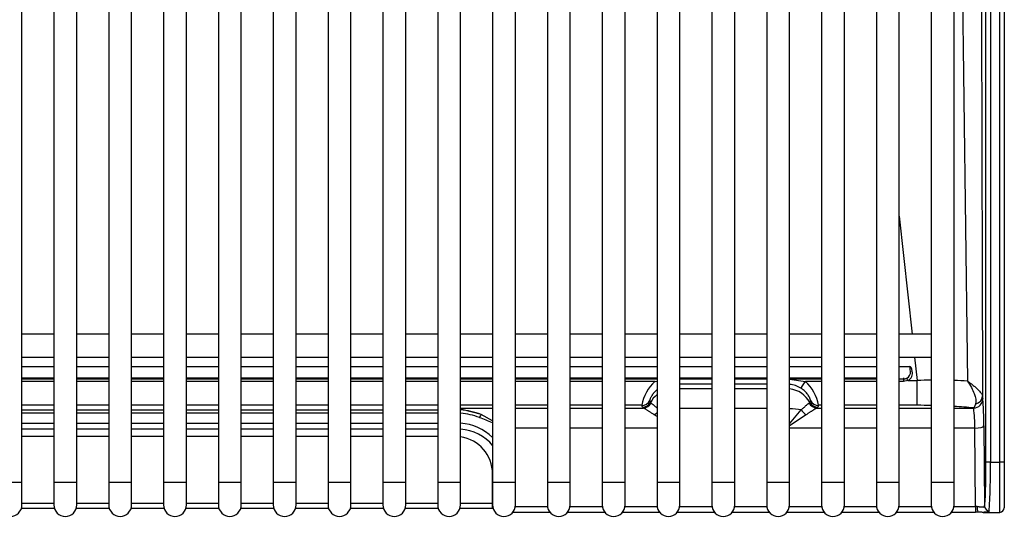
# Model space of a CAD drawing. Header units: millimetres. Extents: x 0 to 287, y 0 to 200.
# Tile 4 of 68: x 36.93 to 47.71, y 37.59 to 43.02. Entities that reach past the tile are written whole.
import ezdxf

# ---------------------------------------------------------------- set-up
doc = ezdxf.new("R2010")
doc.units = ezdxf.units.MM
doc.layers.add('130.193_BW4C_CTM', color=7, linetype='Continuous')
doc.layers.add('Défaut', color=7, linetype='Continuous')

# ---------------------------------------------------------------- blocks, each defined once
blk = doc.blocks.new('SE1')
at = {"layer": '130.193_BW4C_CTM', "color": 7, "linetype": 'Continuous'}
for p, q in [((36.956, 37.96), (36.956, 48.63)), ((37.306, 48.63), (37.306, 37.96)), ((37.556, 37.96), (37.556, 48.63)), ((37.906, 48.63), (37.906, 37.96)), ((38.156, 37.96), (38.156, 48.63)), ((38.506, 48.63), (38.506, 37.96)), ((38.756, 37.96), (38.756, 48.63)), ((39.106, 48.63), (39.106, 37.96)), ((39.356, 37.96), (39.356, 48.63)), ((39.706, 48.63), (39.706, 37.96)), ((39.956, 37.96), (39.956, 48.63)), ((40.306, 48.63), (40.306, 37.96)), ((40.556, 37.96), (40.556, 48.63)), ((40.906, 48.63), (40.906, 37.96)), ((41.156, 37.96), (41.156, 48.63)), ((41.506, 48.63), (41.506, 37.96)), ((41.756, 37.96), (41.756, 48.63)), ((42.106, 48.63), (42.106, 37.96)), ((42.356, 37.96), (42.356, 48.63)), ((42.706, 48.63), (42.706, 37.96)), ((42.956, 37.96), (42.956, 48.63)), ((43.306, 48.63), (43.306, 37.96)), ((43.556, 37.96), (43.556, 48.63)), ((43.906, 48.63), (43.906, 37.96)), ((44.156, 37.96), (44.156, 48.63)), ((44.506, 48.63), (44.506, 37.96)), ((44.756, 37.96), (44.756, 48.63)), ((45.106, 48.63), (45.106, 37.96)), ((45.356, 37.96), (45.356, 48.63)), ((45.706, 48.63), (45.706, 37.96)), ((45.956, 37.96), (45.956, 48.63)), ((46.306, 48.31), (46.306, 37.96)), ((46.556, 37.96), (46.556, 48.31)), ((46.906, 48.31), (46.906, 37.96)), ((47.156, 37.96), (47.156, 48.31)), ((47.504, 38.179), (47.504, 48.034)), ((47.504, 38.179), (47.504, 48.034)), ((47.554, 48.034), (47.554, 38.179)), ((47.554, 48.034), (47.554, 38.179)), ((47.656, 38.179), (47.656, 48.034)), ((47.656, 38.179), (47.656, 48.034)), ((47.706, 48.034), (47.706, 38.179)), ((47.706, 48.034), (47.706, 38.179)), ((46.556, 40.873), (46.698, 39.58)), ((46.556, 40.873), (46.698, 39.58)), ((37.306, 39.58), (36.956, 39.58)), ((37.906, 39.58), (37.556, 39.58)), ((38.506, 39.58), (38.156, 39.58)), ((39.106, 39.58), (38.756, 39.58)), ((39.706, 39.58), (39.356, 39.58)), ((40.306, 39.58), (39.956, 39.58)), ((40.906, 39.58), (40.556, 39.58)), ((41.506, 39.58), (41.156, 39.58)), ((42.106, 39.58), (41.756, 39.58)), ((42.706, 39.58), (42.356, 39.58)), ((43.306, 39.58), (42.956, 39.58)), ((43.906, 39.58), (43.556, 39.58)), ((44.506, 39.58), (44.156, 39.58)), ((45.106, 39.58), (44.756, 39.58)), ((45.706, 39.58), (45.356, 39.58)), ((46.306, 39.58), (45.956, 39.58)), ((46.906, 39.58), (46.556, 39.58)), ((36.956, 39.33), (37.306, 39.33)), ((37.556, 39.33), (37.906, 39.33)), ((38.156, 39.33), (38.506, 39.33)), ((38.756, 39.33), (39.106, 39.33)), ((39.356, 39.33), (39.706, 39.33)), ((39.956, 39.33), (40.306, 39.33)), ((40.556, 39.33), (40.906, 39.33)), ((41.156, 39.33), (41.506, 39.33)), ((41.756, 39.33), (42.106, 39.33)), ((42.356, 39.33), (42.706, 39.33)), ((42.956, 39.33), (43.306, 39.33)), ((43.556, 39.33), (43.906, 39.33)), ((44.156, 39.33), (44.506, 39.33)), ((44.756, 39.33), (45.106, 39.33)), ((45.356, 39.33), (45.706, 39.33)), ((45.956, 39.33), (46.306, 39.33)), ((46.556, 39.33), (46.906, 39.33)), ((46.725, 39.33), (46.753, 39.072)), ((46.725, 39.33), (46.753, 39.072)), ((36.956, 39.227), (37.306, 39.227)), ((36.956, 39.227), (37.306, 39.227)), ((37.306, 39.222), (36.956, 39.222)), ((37.306, 39.222), (36.956, 39.222)), ((37.556, 39.227), (37.906, 39.227)), ((37.556, 39.227), (37.906, 39.227)), ((37.906, 39.222), (37.556, 39.222)), ((37.906, 39.222), (37.556, 39.222)), ((38.156, 39.227), (38.506, 39.227)), ((38.156, 39.227), (38.506, 39.227)), ((38.506, 39.222), (38.156, 39.222)), ((38.506, 39.222), (38.156, 39.222)), ((38.756, 39.227), (39.106, 39.227)), ((38.756, 39.227), (39.106, 39.227)), ((39.106, 39.222), (38.756, 39.222)), ((39.106, 39.222), (38.756, 39.222)), ((39.356, 39.227), (39.706, 39.227)), ((39.356, 39.227), (39.706, 39.227)), ((39.706, 39.222), (39.356, 39.222)), ((39.706, 39.222), (39.356, 39.222)), ((39.956, 39.227), (40.306, 39.227)), ((39.956, 39.227), (40.306, 39.227)), ((40.306, 39.222), (39.956, 39.222)), ((40.306, 39.222), (39.956, 39.222)), ((40.556, 39.227), (40.906, 39.227)), ((40.556, 39.227), (40.906, 39.227)), ((40.906, 39.222), (40.556, 39.222)), ((40.906, 39.222), (40.556, 39.222)), ((41.156, 39.227), (41.506, 39.227)), ((41.156, 39.227), (41.506, 39.227)), ((41.506, 39.222), (41.156, 39.222)), ((41.506, 39.222), (41.156, 39.222)), ((41.756, 39.227), (42.106, 39.227)), ((41.756, 39.227), (42.106, 39.227)), ((42.106, 39.222), (41.756, 39.222)), ((42.106, 39.222), (41.756, 39.222)), ((42.356, 39.227), (42.706, 39.227)), ((42.356, 39.227), (42.706, 39.227)), ((42.706, 39.222), (42.356, 39.222)), ((42.706, 39.222), (42.356, 39.222)), ((42.956, 39.227), (43.306, 39.227)), ((42.956, 39.227), (43.306, 39.227)), ((43.306, 39.222), (42.956, 39.222)), ((43.306, 39.222), (42.956, 39.222)), ((43.556, 39.227), (43.906, 39.227)), ((43.556, 39.227), (43.906, 39.227)), ((43.906, 39.222), (43.556, 39.222)), ((43.906, 39.222), (43.556, 39.222)), ((44.156, 39.227), (44.506, 39.227)), ((44.156, 39.227), (44.506, 39.227)), ((44.506, 39.222), (44.156, 39.222)), ((44.506, 39.222), (44.156, 39.222)), ((44.756, 39.227), (45.106, 39.227)), ((44.756, 39.227), (45.106, 39.227)), ((45.106, 39.222), (44.756, 39.222)), ((45.106, 39.222), (44.756, 39.222)), ((45.356, 39.227), (45.706, 39.227)), ((45.356, 39.227), (45.706, 39.227)), ((45.706, 39.222), (45.356, 39.222)), ((45.706, 39.222), (45.356, 39.222)), ((45.956, 39.227), (46.306, 39.227)), ((45.956, 39.227), (46.306, 39.227)), ((46.306, 39.222), (45.956, 39.222)), ((46.306, 39.222), (45.956, 39.222)), ((46.556, 39.227), (46.673, 39.227)), ((46.556, 39.227), (46.673, 39.227)), ((46.673, 39.222), (46.556, 39.222)), ((46.673, 39.222), (46.556, 39.222)), ((46.673, 39.227), (46.673, 39.222)), ((36.956, 39.101), (37.306, 39.101)), ((36.956, 39.101), (37.306, 39.101)), ((36.956, 39.09), (37.306, 39.09)), ((36.956, 39.09), (37.306, 39.09)), ((37.306, 39.063), (36.956, 39.063)), ((37.306, 39.063), (36.956, 39.063)), ((37.556, 39.101), (37.906, 39.101)), ((37.556, 39.101), (37.906, 39.101)), ((37.556, 39.09), (37.906, 39.09)), ((37.556, 39.09), (37.906, 39.09)), ((37.906, 39.063), (37.556, 39.063)), ((37.906, 39.063), (37.556, 39.063)), ((38.156, 39.101), (38.506, 39.101)), ((38.156, 39.101), (38.506, 39.101)), ((38.156, 39.09), (38.506, 39.09)), ((38.156, 39.09), (38.506, 39.09)), ((38.506, 39.063), (38.156, 39.063)), ((38.506, 39.063), (38.156, 39.063)), ((38.756, 39.101), (39.106, 39.101)), ((38.756, 39.101), (39.106, 39.101)), ((38.756, 39.09), (39.106, 39.09)), ((38.756, 39.09), (39.106, 39.09)), ((39.106, 39.063), (38.756, 39.063)), ((39.106, 39.063), (38.756, 39.063)), ((39.356, 39.101), (39.706, 39.101)), ((39.356, 39.101), (39.706, 39.101)), ((39.356, 39.09), (39.706, 39.09)), ((39.356, 39.09), (39.706, 39.09)), ((39.706, 39.063), (39.356, 39.063)), ((39.706, 39.063), (39.356, 39.063)), ((39.956, 39.101), (40.306, 39.101)), ((39.956, 39.101), (40.306, 39.101)), ((39.956, 39.09), (40.306, 39.09)), ((39.956, 39.09), (40.306, 39.09)), ((40.306, 39.063), (39.956, 39.063)), ((40.306, 39.063), (39.956, 39.063)), ((40.556, 39.101), (40.906, 39.101)), ((40.556, 39.101), (40.906, 39.101)), ((40.556, 39.09), (40.906, 39.09)), ((40.556, 39.09), (40.906, 39.09)), ((40.906, 39.063), (40.556, 39.063)), ((40.906, 39.063), (40.556, 39.063)), ((41.156, 39.101), (41.506, 39.101)), ((41.156, 39.101), (41.506, 39.101)), ((41.156, 39.09), (41.506, 39.09)), ((41.156, 39.09), (41.506, 39.09)), ((41.506, 39.063), (41.156, 39.063)), ((41.506, 39.063), (41.156, 39.063)), ((41.756, 39.101), (42.106, 39.101)), ((41.756, 39.101), (42.106, 39.101)), ((41.756, 39.09), (42.106, 39.09)), ((41.756, 39.09), (42.106, 39.09)), ((42.106, 39.063), (41.756, 39.063)), ((42.106, 39.063), (41.756, 39.063)), ((42.356, 39.101), (42.706, 39.101)), ((42.356, 39.101), (42.706, 39.101)), ((42.356, 39.09), (42.706, 39.09)), ((42.356, 39.09), (42.706, 39.09)), ((42.706, 39.063), (42.356, 39.063)), ((42.706, 39.063), (42.356, 39.063)), ((42.956, 39.101), (43.306, 39.101)), ((42.956, 39.101), (43.306, 39.101)), ((42.956, 39.09), (43.306, 39.09)), ((42.956, 39.09), (43.306, 39.09)), ((43.306, 39.063), (42.956, 39.063)), ((43.306, 39.063), (42.956, 39.063)), ((43.556, 39.101), (43.906, 39.101)), ((43.556, 39.101), (43.906, 39.101)), ((43.556, 39.09), (43.906, 39.09)), ((43.556, 39.09), (43.906, 39.09)), ((43.884, 39.063), (43.556, 39.063)), ((43.884, 39.063), (43.556, 39.063)), ((43.884, 39.063), (43.906, 39.066)), ((43.884, 39.063), (43.906, 39.066)), ((44.156, 39.101), (44.506, 39.101)), ((44.156, 39.101), (44.506, 39.101)), ((44.156, 39.09), (44.506, 39.09)), ((44.156, 39.09), (44.506, 39.09)), ((44.156, 39.09), (44.506, 39.09)), ((44.156, 39.09), (44.506, 39.09)), ((44.506, 39.031), (44.156, 39.031)), ((44.506, 39.031), (44.156, 39.031)), ((44.756, 39.101), (45.106, 39.101)), ((44.756, 39.101), (45.106, 39.101)), ((44.756, 39.09), (45.106, 39.09)), ((44.756, 39.09), (45.106, 39.09)), ((44.756, 39.09), (45.106, 39.09)), ((44.756, 39.09), (45.106, 39.09)), ((45.106, 39.031), (44.756, 39.031)), ((45.106, 39.031), (44.756, 39.031)), ((45.356, 39.101), (45.706, 39.101)), ((45.356, 39.101), (45.706, 39.101)), ((45.356, 39.09), (45.706, 39.09)), ((45.356, 39.09), (45.706, 39.09)), ((45.356, 39.087), (45.529, 39.063)), ((45.356, 39.087), (45.529, 39.063)), ((45.706, 39.063), (45.529, 39.063)), ((45.706, 39.063), (45.529, 39.063)), ((45.956, 39.101), (46.306, 39.101)), ((45.956, 39.101), (46.306, 39.101)), ((45.956, 39.09), (46.306, 39.09)), ((45.956, 39.09), (46.306, 39.09)), ((46.306, 39.063), (45.956, 39.063)), ((46.306, 39.063), (45.956, 39.063)), ((46.556, 39.09), (46.603, 39.09)), ((46.556, 39.09), (46.603, 39.09)), ((46.603, 39.063), (46.556, 39.063)), ((46.603, 39.063), (46.556, 39.063)), ((46.603, 39.101), (46.603, 39.09)), ((46.603, 39.101), (46.603, 39.09)), ((46.603, 39.09), (46.603, 39.063)), ((46.603, 39.09), (46.603, 39.063)), ((46.652, 39.072), (46.603, 39.063)), ((46.652, 39.072), (46.603, 39.063)), ((46.652, 39.072), (46.753, 39.072)), ((46.652, 39.072), (46.753, 39.072)), ((46.753, 38.801), (46.753, 39.072)), ((46.753, 38.801), (46.753, 39.072)), ((44.156, 38.985), (44.506, 38.985)), ((44.156, 38.985), (44.506, 38.985)), ((44.756, 38.985), (45.106, 38.985)), ((44.756, 38.985), (45.106, 38.985)), ((37.306, 38.801), (36.956, 38.801)), ((37.306, 38.801), (36.956, 38.801)), ((37.906, 38.801), (37.556, 38.801)), ((37.906, 38.801), (37.556, 38.801)), ((38.506, 38.801), (38.156, 38.801)), ((38.506, 38.801), (38.156, 38.801)), ((39.106, 38.801), (38.756, 38.801)), ((39.106, 38.801), (38.756, 38.801)), ((39.706, 38.801), (39.356, 38.801)), ((39.706, 38.801), (39.356, 38.801)), ((40.306, 38.801), (39.956, 38.801)), ((40.306, 38.801), (39.956, 38.801)), ((40.906, 38.801), (40.556, 38.801)), ((40.906, 38.801), (40.556, 38.801)), ((41.506, 38.801), (41.156, 38.801)), ((41.506, 38.801), (41.156, 38.801)), ((42.106, 38.801), (41.756, 38.801)), ((42.106, 38.801), (41.756, 38.801)), ((42.706, 38.801), (42.356, 38.801)), ((42.706, 38.801), (42.356, 38.801)), ((43.306, 38.801), (42.956, 38.801)), ((43.306, 38.801), (42.956, 38.801)), ((43.74, 38.801), (43.556, 38.801)), ((43.74, 38.801), (43.556, 38.801)), ((43.746, 38.78), (43.74, 38.801)), ((43.746, 38.78), (43.74, 38.801)), ((43.827, 38.852), (43.833, 38.831)), ((43.827, 38.852), (43.833, 38.831)), ((45.579, 38.831), (45.585, 38.852)), ((45.579, 38.831), (45.585, 38.852)), ((45.672, 38.801), (45.666, 38.78)), ((45.672, 38.801), (45.666, 38.78)), ((45.706, 38.801), (45.672, 38.801)), ((45.706, 38.801), (45.672, 38.801)), ((46.306, 38.801), (45.956, 38.801)), ((46.306, 38.801), (45.956, 38.801)), ((46.753, 38.801), (46.556, 38.801)), ((46.753, 38.801), (46.556, 38.801)), ((47.392, 38.815), (47.371, 38.771)), ((47.392, 38.815), (47.371, 38.771)), ((47.471, 38.871), (47.471, 38.871)), ((47.471, 38.871), (47.471, 38.871)), ((36.956, 38.751), (37.306, 38.751)), ((36.956, 38.751), (37.306, 38.751)), ((37.306, 38.714), (36.956, 38.714)), ((37.306, 38.714), (36.956, 38.714)), ((37.556, 38.751), (37.906, 38.751)), ((37.556, 38.751), (37.906, 38.751)), ((37.906, 38.714), (37.556, 38.714)), ((37.906, 38.714), (37.556, 38.714)), ((38.156, 38.751), (38.506, 38.751)), ((38.156, 38.751), (38.506, 38.751)), ((38.506, 38.714), (38.156, 38.714)), ((38.506, 38.714), (38.156, 38.714)), ((38.756, 38.751), (39.106, 38.751)), ((38.756, 38.751), (39.106, 38.751)), ((39.106, 38.714), (38.756, 38.714)), ((39.106, 38.714), (38.756, 38.714)), ((39.356, 38.751), (39.706, 38.751)), ((39.356, 38.751), (39.706, 38.751)), ((39.706, 38.714), (39.356, 38.714)), ((39.706, 38.714), (39.356, 38.714)), ((39.956, 38.751), (40.306, 38.751)), ((39.956, 38.751), (40.306, 38.751)), ((40.306, 38.714), (39.956, 38.714)), ((40.306, 38.714), (39.956, 38.714)), ((40.556, 38.751), (40.906, 38.751)), ((40.556, 38.751), (40.906, 38.751)), ((40.906, 38.714), (40.556, 38.714)), ((40.906, 38.714), (40.556, 38.714)), ((41.156, 38.751), (41.506, 38.751)), ((41.156, 38.751), (41.506, 38.751)), ((41.506, 38.714), (41.156, 38.714)), ((41.506, 38.714), (41.156, 38.714)), ((41.756, 38.771), (42.106, 38.771)), ((41.756, 38.771), (42.106, 38.771)), ((41.98, 38.699), (41.756, 38.76)), ((41.98, 38.699), (41.756, 38.76)), ((42.106, 38.631), (41.98, 38.699)), ((42.106, 38.631), (41.98, 38.699)), ((42.356, 38.771), (42.706, 38.771)), ((42.356, 38.771), (42.706, 38.771)), ((42.956, 38.771), (43.306, 38.771)), ((42.956, 38.771), (43.306, 38.771)), ((43.556, 38.771), (43.756, 38.771)), ((43.556, 38.771), (43.756, 38.771)), ((43.906, 38.677), (43.874, 38.698)), ((43.906, 38.677), (43.874, 38.698)), ((44.506, 38.765), (44.156, 38.765)), ((44.506, 38.765), (44.156, 38.765)), ((45.106, 38.765), (44.756, 38.765)), ((45.106, 38.765), (44.756, 38.765)), ((45.356, 38.598), (45.483, 38.752)), ((45.356, 38.598), (45.483, 38.752)), ((45.538, 38.698), (45.356, 38.577)), ((45.538, 38.698), (45.356, 38.577)), ((45.656, 38.771), (45.706, 38.771)), ((45.656, 38.771), (45.706, 38.771)), ((45.956, 38.771), (46.306, 38.771)), ((45.956, 38.771), (46.306, 38.771)), ((46.556, 38.771), (46.906, 38.771)), ((46.556, 38.771), (46.906, 38.771)), ((47.156, 38.771), (47.371, 38.771)), ((47.156, 38.771), (47.371, 38.771)), ((47.371, 38.771), (47.371, 38.771)), ((47.371, 38.771), (47.371, 38.771)), ((36.956, 38.605), (37.306, 38.605)), ((36.956, 38.605), (37.306, 38.605)), ((37.556, 38.605), (37.906, 38.605)), ((37.556, 38.605), (37.906, 38.605)), ((38.156, 38.605), (38.506, 38.605)), ((38.156, 38.605), (38.506, 38.605)), ((38.756, 38.605), (39.106, 38.605)), ((38.756, 38.605), (39.106, 38.605)), ((39.356, 38.605), (39.706, 38.605)), ((39.356, 38.605), (39.706, 38.605)), ((39.956, 38.605), (40.306, 38.605)), ((39.956, 38.605), (40.306, 38.605)), ((40.556, 38.605), (40.906, 38.605)), ((40.556, 38.605), (40.906, 38.605)), ((41.156, 38.605), (41.506, 38.605)), ((41.156, 38.605), (41.506, 38.605)), ((47.483, 38.577), (47.491, 37.693)), ((47.483, 38.577), (47.491, 37.693)), ((36.956, 38.542), (37.306, 38.542)), ((36.956, 38.542), (37.306, 38.542)), ((37.556, 38.542), (37.906, 38.542)), ((37.556, 38.542), (37.906, 38.542)), ((38.156, 38.542), (38.506, 38.542)), ((38.156, 38.542), (38.506, 38.542)), ((38.756, 38.542), (39.106, 38.542)), ((38.756, 38.542), (39.106, 38.542)), ((39.356, 38.542), (39.706, 38.542)), ((39.356, 38.542), (39.706, 38.542)), ((39.956, 38.542), (40.306, 38.542)), ((39.956, 38.542), (40.306, 38.542)), ((40.556, 38.542), (40.906, 38.542)), ((40.556, 38.542), (40.906, 38.542)), ((41.156, 38.542), (41.506, 38.542)), ((41.156, 38.542), (41.506, 38.542)), ((42.706, 38.551), (42.356, 38.551)), ((42.706, 38.551), (42.356, 38.551)), ((43.306, 38.551), (42.956, 38.551)), ((43.306, 38.551), (42.956, 38.551)), ((43.906, 38.551), (43.556, 38.551)), ((43.906, 38.551), (43.556, 38.551)), ((45.706, 38.551), (45.356, 38.551)), ((45.706, 38.551), (45.356, 38.551)), ((46.306, 38.551), (45.956, 38.551)), ((46.306, 38.551), (45.956, 38.551)), ((46.906, 38.551), (46.556, 38.551)), ((46.906, 38.551), (46.556, 38.551)), ((47.383, 38.551), (47.156, 38.551)), ((47.383, 38.551), (47.156, 38.551)), ((47.391, 37.693), (47.383, 38.551)), ((47.391, 37.693), (47.383, 38.551)), ((37.306, 38.458), (36.956, 38.458)), ((37.306, 38.458), (36.956, 38.458)), ((37.906, 38.458), (37.556, 38.458)), ((37.906, 38.458), (37.556, 38.458)), ((38.506, 38.458), (38.156, 38.458)), ((38.506, 38.458), (38.156, 38.458)), ((39.106, 38.458), (38.756, 38.458)), ((39.106, 38.458), (38.756, 38.458)), ((39.706, 38.458), (39.356, 38.458)), ((39.706, 38.458), (39.356, 38.458)), ((40.306, 38.458), (39.956, 38.458)), ((40.306, 38.458), (39.956, 38.458)), ((40.906, 38.458), (40.556, 38.458)), ((40.906, 38.458), (40.556, 38.458)), ((41.506, 38.458), (41.156, 38.458)), ((41.506, 38.458), (41.156, 38.458)), ((47.554, 38.179), (47.504, 38.179)), ((47.554, 38.179), (47.504, 38.179)), ((47.554, 38.179), (47.656, 38.179)), ((47.554, 38.179), (47.656, 38.179)), ((47.656, 37.629), (47.656, 38.179)), ((47.706, 38.179), (47.656, 38.179)), ((47.656, 37.629), (47.656, 38.179)), ((47.706, 38.179), (47.656, 38.179)), ((47.706, 38.179), (47.706, 37.679)), ((47.706, 38.179), (47.706, 37.679)), ((42.104, 37.731), (42.106, 38.051)), ((42.104, 37.731), (42.106, 38.051)), ((36.706, 37.96), (36.956, 37.96)), ((36.956, 37.71), (36.956, 37.96)), ((37.306, 37.96), (37.556, 37.96)), ((37.306, 37.96), (37.306, 37.71)), ((37.556, 37.71), (37.556, 37.96)), ((37.906, 37.96), (38.156, 37.96)), ((37.906, 37.96), (37.906, 37.71)), ((38.156, 37.71), (38.156, 37.96)), ((38.506, 37.96), (38.756, 37.96)), ((38.506, 37.96), (38.506, 37.71)), ((38.756, 37.71), (38.756, 37.96)), ((39.106, 37.96), (39.356, 37.96)), ((39.106, 37.96), (39.106, 37.71)), ((39.356, 37.71), (39.356, 37.96)), ((39.706, 37.96), (39.956, 37.96)), ((39.706, 37.96), (39.706, 37.71)), ((39.956, 37.71), (39.956, 37.96)), ((40.306, 37.96), (40.556, 37.96)), ((40.306, 37.96), (40.306, 37.71)), ((40.556, 37.71), (40.556, 37.96)), ((40.906, 37.96), (41.156, 37.96)), ((40.906, 37.96), (40.906, 37.71)), ((41.156, 37.71), (41.156, 37.96)), ((41.506, 37.96), (41.756, 37.96)), ((41.506, 37.96), (41.506, 37.71)), ((41.756, 37.71), (41.756, 37.96)), ((42.106, 37.96), (42.356, 37.96)), ((42.106, 37.96), (42.106, 37.71)), ((42.356, 37.71), (42.356, 37.96)), ((42.706, 37.96), (42.956, 37.96)), ((42.706, 37.96), (42.706, 37.71)), ((42.956, 37.71), (42.956, 37.96)), ((43.306, 37.96), (43.556, 37.96)), ((43.306, 37.96), (43.306, 37.71)), ((43.556, 37.71), (43.556, 37.96)), ((43.906, 37.96), (44.156, 37.96)), ((43.906, 37.96), (43.906, 37.71)), ((44.156, 37.71), (44.156, 37.96)), ((44.506, 37.96), (44.756, 37.96)), ((44.506, 37.96), (44.506, 37.71)), ((44.756, 37.71), (44.756, 37.96)), ((45.106, 37.96), (45.356, 37.96)), ((45.106, 37.96), (45.106, 37.71)), ((45.356, 37.71), (45.356, 37.96)), ((45.706, 37.96), (45.956, 37.96)), ((45.706, 37.96), (45.706, 37.71)), ((45.956, 37.71), (45.956, 37.96)), ((46.306, 37.96), (46.556, 37.96)), ((46.306, 37.96), (46.306, 37.71)), ((46.556, 37.71), (46.556, 37.96)), ((46.906, 37.96), (47.156, 37.96)), ((46.906, 37.96), (46.906, 37.71)), ((47.156, 37.71), (47.156, 37.96)), ((36.956, 37.731), (37.306, 37.731)), ((36.956, 37.731), (37.306, 37.731)), ((37.556, 37.731), (37.906, 37.731)), ((37.556, 37.731), (37.906, 37.731)), ((38.156, 37.731), (38.506, 37.731)), ((38.156, 37.731), (38.506, 37.731)), ((38.756, 37.731), (39.106, 37.731)), ((38.756, 37.731), (39.106, 37.731)), ((39.356, 37.731), (39.706, 37.731)), ((39.356, 37.731), (39.706, 37.731)), ((39.956, 37.731), (40.306, 37.731)), ((39.956, 37.731), (40.306, 37.731)), ((40.556, 37.731), (40.906, 37.731)), ((40.556, 37.731), (40.906, 37.731)), ((41.156, 37.731), (41.506, 37.731)), ((41.156, 37.731), (41.506, 37.731)), ((41.756, 37.731), (42.104, 37.731)), ((41.756, 37.731), (42.104, 37.731)), ((42.104, 37.675), (42.104, 37.731)), ((42.104, 37.675), (42.104, 37.731)), ((36.951, 37.675), (37.311, 37.675)), ((36.951, 37.675), (37.311, 37.675)), ((37.551, 37.675), (37.911, 37.675)), ((37.551, 37.675), (37.911, 37.675)), ((38.151, 37.675), (38.511, 37.675)), ((38.151, 37.675), (38.511, 37.675)), ((38.751, 37.675), (39.111, 37.675)), ((38.751, 37.675), (39.111, 37.675)), ((39.351, 37.675), (39.711, 37.675)), ((39.351, 37.675), (39.711, 37.675)), ((39.951, 37.675), (40.311, 37.675)), ((39.951, 37.675), (40.311, 37.675)), ((40.551, 37.675), (40.911, 37.675)), ((40.551, 37.675), (40.911, 37.675)), ((41.151, 37.675), (41.511, 37.675)), ((41.151, 37.675), (41.511, 37.675)), ((41.751, 37.675), (42.104, 37.675)), ((41.751, 37.675), (42.104, 37.675)), ((42.327, 37.63), (42.735, 37.63)), ((42.327, 37.63), (42.735, 37.63)), ((42.355, 37.693), (42.707, 37.693)), ((42.355, 37.693), (42.707, 37.693)), ((42.927, 37.63), (43.335, 37.63)), ((42.927, 37.63), (43.335, 37.63)), ((42.955, 37.693), (43.307, 37.693)), ((42.955, 37.693), (43.307, 37.693)), ((43.527, 37.63), (43.935, 37.63)), ((43.527, 37.63), (43.935, 37.63)), ((43.555, 37.693), (43.907, 37.693)), ((43.555, 37.693), (43.907, 37.693)), ((44.127, 37.63), (44.535, 37.63)), ((44.127, 37.63), (44.535, 37.63)), ((44.155, 37.693), (44.507, 37.693)), ((44.155, 37.693), (44.507, 37.693)), ((44.727, 37.63), (45.135, 37.63)), ((44.727, 37.63), (45.135, 37.63)), ((44.755, 37.693), (45.107, 37.693)), ((44.755, 37.693), (45.107, 37.693)), ((45.327, 37.63), (45.735, 37.63)), ((45.327, 37.63), (45.735, 37.63)), ((45.355, 37.693), (45.707, 37.693)), ((45.355, 37.693), (45.707, 37.693)), ((45.927, 37.63), (46.335, 37.63)), ((45.927, 37.63), (46.335, 37.63)), ((45.955, 37.693), (46.307, 37.693)), ((45.955, 37.693), (46.307, 37.693)), ((46.527, 37.63), (46.935, 37.63)), ((46.527, 37.63), (46.935, 37.63)), ((46.555, 37.693), (46.907, 37.693)), ((46.555, 37.693), (46.907, 37.693)), ((47.127, 37.63), (47.391, 37.63)), ((47.127, 37.63), (47.391, 37.63)), ((47.155, 37.693), (47.391, 37.693)), ((47.155, 37.693), (47.391, 37.693)), ((47.391, 37.693), (47.391, 37.63)), ((47.391, 37.693), (47.391, 37.63)), ((47.476, 37.629), (47.656, 37.629)), ((47.476, 37.629), (47.656, 37.629))]:
    blk.add_line(p, q, dxfattribs=at)
for centre, radius, start, end in [((939.544, 52.705), 892.344, 180.299755, 180.875727), ((939.544, 52.705), 892.344, 180.299755, 180.875727), ((46.604, 39.166), 0.0759, 296.3268, 3.6676), ((46.604, 39.166), 0.0759, 296.3268, 3.6676), ((46.608, 39.155), 0.0939, 297.9166, 13.1127), ((46.608, 39.155), 0.0939, 297.9166, 13.1127), ((44.195, 38.722), 0.462, 132.4128, 170.1333), ((44.195, 38.722), 0.462, 132.4128, 170.1333), ((45.329, 38.741), 0.29, 58.7541, 84.4968), ((45.329, 38.741), 0.29, 58.7541, 84.4968), ((45.219, 38.723), 0.46, 9.7849, 47.669), ((45.219, 38.723), 0.46, 9.7849, 47.669), ((46.602, 39.17), 0.0795, 270.6652, 296.0238), ((46.602, 39.17), 0.0795, 270.6652, 296.0238), ((46.955, 32.39), 6.686, 90.4073, 91.7273), ((46.955, 32.39), 6.686, 90.4073, 91.7273), ((46.955, 32.39), 6.686, 87.0051, 88.2498), ((46.955, 32.39), 6.686, 87.0051, 88.2498), ((47.773, 38.922), 0.306, 183.8528, 189.5913), ((47.773, 38.922), 0.306, 183.8528, 189.5913), ((46.764, 32.499), 6.302, 88.6879, 90.0985), ((46.764, 32.499), 6.302, 88.6879, 90.0985), ((46.764, 32.499), 6.302, 84.474, 86.4169), ((46.764, 32.499), 6.302, 84.474, 86.4169), ((41.719, 38.068), 0.683, 67.5294, 86.9003), ((41.719, 38.068), 0.683, 67.5294, 86.9003), ((45.877, 38.581), 1.506, 358.8702, 7.2617), ((45.877, 38.581), 1.506, 358.8702, 7.2617), ((38.284, 28.816), 10.514, 68.6797, 69.5235), ((38.284, 28.816), 10.514, 68.6797, 69.5235), ((41.717, 38.029), 0.513, 39.9109, 85.5596), ((41.717, 38.029), 0.513, 39.9109, 85.5596), ((40.284, 38.093), 7.271, 356.4612, 0.6761), ((40.284, 38.093), 7.271, 356.4612, 0.6761), ((36.831, 37.71), 0.125, 180, 0), ((37.431, 37.71), 0.125, 180, 0), ((38.031, 37.71), 0.125, 180, 0), ((38.631, 37.71), 0.125, 180, 0), ((39.231, 37.71), 0.125, 180, 0), ((39.831, 37.71), 0.125, 180, 0), ((40.431, 37.71), 0.125, 180, 0), ((41.031, 37.71), 0.125, 180, 0), ((41.631, 37.71), 0.125, 180, 0), ((42.231, 37.71), 0.125, 180, 0), ((42.831, 37.71), 0.125, 180, 0), ((43.431, 37.71), 0.125, 180, 0), ((44.031, 37.71), 0.125, 180, 0), ((44.631, 37.71), 0.125, 180, 0), ((45.231, 37.71), 0.125, 180, 0), ((45.831, 37.71), 0.125, 180, 0), ((46.431, 37.71), 0.125, 180, 0), ((47.031, 37.71), 0.125, 180, 0), ((47.656, 37.679), 0.05, 270, 0), ((47.656, 37.679), 0.05, 270, 0)]:
    blk.add_arc(centre, radius, start, end, dxfattribs=at)
for centre, major_axis, ratio, start_param, end_param in [((46.673, 36.753), (0, 2.474), 0.052536, 6.080766, 6.283185), ((46.673, 36.753), (0, 2.474), 0.052536, 6.080766, 6.283185), ((46.673, 36.744), (0, -2.478), 0.012107, 2.939174, 3.141593), ((46.673, 39.172), (0.03, 0), 0.034899, 4.712389, 4.914808), ((46.673, 39.172), (0.03, 0), 0.034899, 4.712389, 4.914808), ((46.699, 39.168), (0.0969, 0.0248), 0.084453, 1.549181, 1.758172), ((45.529, 39.075), (-0.0508, -0.0861), 0.061263, 0.123243, 1.467336), ((45.529, 39.075), (-0.0508, -0.0861), 0.061263, 0.123243, 1.467336), ((46.652, 39.064), (-0.0482, 0.0876), 0.042142, -1.494364, -1.18549), ((46.652, 39.064), (-0.0482, 0.0876), 0.042142, -1.494364, -1.18549), ((44.095, 38.687), (-0.289, -0.082), 0.991957, 5.12122, 5.500955), ((44.095, 38.687), (-0.289, -0.082), 0.991957, 5.12122, 5.500955), ((45.317, 38.687), (-0.289, 0.082), 0.991957, 3.923823, 4.855199), ((45.317, 38.687), (-0.289, 0.082), 0.991957, 3.923823, 4.855199), ((47.367, 38.901), (0.0998, 0.007), 0.894035, 4.895645, 6.205205), ((47.367, 38.901), (0.0998, 0.007), 0.894035, 4.895645, 6.205205), ((43.74, 38.9), (0.0962, 0.0272), 0.991957, 4.438938, 5.500955), ((43.74, 38.9), (0.0962, 0.0272), 0.991957, 4.438938, 5.500955), ((43.746, 38.879), (-0.0962, -0.0272), 0.991957, 1.297345, 2.359362), ((43.746, 38.879), (-0.0962, -0.0272), 0.991957, 1.297345, 2.359362), ((43.756, 38.871), (-0.0446, -0.0895), 0.964202, 0.477535, 1.539551), ((43.756, 38.871), (-0.0446, -0.0895), 0.964202, 0.477535, 1.539551), ((44.095, 38.832), (-0.262, 0), 0.121869, 0.034445, 0.239558), ((44.095, 38.832), (-0.262, 0), 0.121869, 0.034445, 0.239558), ((45.317, 38.832), (0.262, 0), 0.121869, -0.239558, -0.034445), ((45.317, 38.832), (0.262, 0), 0.121869, -0.239558, -0.034445), ((45.656, 38.871), (0.0446, -0.0895), 0.964202, 4.743634, 5.805651), ((45.656, 38.871), (0.0446, -0.0895), 0.964202, 4.743634, 5.805651), ((45.666, 38.879), (0.0962, -0.0272), 0.991957, 3.923823, 4.98584), ((45.666, 38.879), (0.0962, -0.0272), 0.991957, 3.923823, 4.98584), ((45.672, 38.9), (-0.0962, 0.0272), 0.991957, 0.782231, 1.844247), ((45.672, 38.9), (-0.0962, 0.0272), 0.991957, 0.782231, 1.844247), ((47.371, 38.871), (0.0962, 0.0274), 0.99195, 4.437418, 6.003961), ((47.371, 38.871), (-0.0962, -0.0274), 0.99195, 1.295825, 2.862368), ((47.371, 38.871), (0.0962, 0.0274), 0.99195, 4.437418, 6.003961), ((47.371, 38.871), (-0.0962, -0.0274), 0.99195, 1.295825, 2.862368), ((47.469, 38.474), (0, 0.4), 0.034921, 4.974188, 6.161012), ((47.469, 38.474), (0, 0.4), 0.034921, 4.974188, 6.161012), ((41.729, 38.037), (-0.112, 0.669), 0.95831, 5.743329, 6.067665), ((41.729, 38.037), (-0.112, 0.669), 0.95831, 5.743329, 6.067665), ((41.962, 38.653), (0.0191, 0.0462), 0.101942, 0.101173, 1.329313), ((41.962, 38.653), (0.0191, 0.0462), 0.101942, 0.101173, 1.329313), ((44.095, 38.781), (-0.349, 0), 0.121869, 0.034445, 0.239558), ((44.095, 38.781), (-0.349, 0), 0.121869, 0.034445, 0.239558), ((43.874, 38.773), (-0.0622, -0.0783), 0.57619, 0.943083, 1.375669), ((43.874, 38.773), (-0.0622, -0.0783), 0.57619, 0.943083, 1.375669), ((45.317, 38.687), (0.3, 0), 0.258819, 0.984634, 1.440234), ((45.317, 38.687), (0.3, 0), 0.258819, 0.984634, 1.440234), ((45.538, 38.773), (-0.0622, 0.0783), 0.57619, 1.394751, 2.19851), ((45.538, 38.773), (-0.0622, 0.0783), 0.57619, 1.394751, 2.19851), ((45.317, 38.781), (0.349, 0), 0.121869, -0.239558, -0.034445), ((45.317, 38.781), (0.349, 0), 0.121869, -0.239558, -0.034445), ((41.729, 38.046), (-0.181, 0.53), 0.981427, 5.192914, 5.898553), ((41.729, 38.046), (-0.181, 0.53), 0.981427, 5.192914, 5.898553), ((47.383, 38.577), (-0.1, -0.0009), 0.258808, 1.568375, 3.105454), ((47.383, 38.577), (-0.1, -0.0009), 0.258808, 1.568375, 3.105454), ((41.706, 38.055), (0.141, -0.378), 0.990537, 1.205267, 2.655074), ((41.706, 38.055), (0.141, -0.378), 0.990537, 1.205267, 2.655074), ((47.487, 38.179), (0, -0.5), 0.034921, 0.23715, 1.570796), ((47.487, 38.179), (0, -0.5), 0.034921, 0.23715, 1.570796), ((47.391, 37.672), (-0.1, 0.001), 0.211907, 4.52589, 4.717969), ((47.391, 37.672), (-0.1, 0.001), 0.211907, 4.52589, 4.717969), ((47.391, 37.622), (0.15, 0), 0.055027, 1.381662, 1.573742), ((47.391, 37.622), (0.15, 0), 0.055027, 1.381662, 1.573742), ((47.42, 37.68), (0.0005, 0.05), 0.199948, 1.317768, 3.195033), ((47.42, 37.68), (0.0005, 0.05), 0.199948, 1.317768, 3.195033), ((47.541, 37.693), (-0.0495, 0.0071), 0.971452, 0.147645, 1.710242), ((47.541, 37.693), (-0.0495, 0.0071), 0.971452, 0.147645, 1.710242)]:
    blk.add_ellipse(centre, major_axis=major_axis, ratio=ratio, start_param=start_param, end_param=end_param, dxfattribs=at)
for points, knots in [([(47.441, 48.201), (47.444, 47.185), (47.447, 46.169), (47.45, 45.153), (47.452, 44.627), (47.453, 44.101), (47.455, 43.574), (47.458, 42.324), (47.462, 41.074), (47.465, 39.824), (47.466, 39.517), (47.467, 39.209), (47.467, 38.901)], [0, 0, 0, 0, 0.327739, 0.327739, 0.327739, 0.497584, 0.497584, 0.497584, 0.900794, 0.900794, 0.900794, 1, 1, 1, 1]), ([(47.441, 48.201), (47.444, 47.185), (47.447, 46.169), (47.45, 45.153), (47.452, 44.627), (47.453, 44.101), (47.455, 43.574), (47.458, 42.324), (47.462, 41.074), (47.465, 39.824), (47.466, 39.517), (47.467, 39.209), (47.467, 38.901)], [0, 0, 0, 0, 0.327739, 0.327739, 0.327739, 0.497584, 0.497584, 0.497584, 0.900794, 0.900794, 0.900794, 1, 1, 1, 1]), ([(47.304, 39.066), (47.308, 39.064), (47.316, 39.058), (47.331, 39.047), (47.348, 39.034), (47.372, 39.015), (47.396, 38.995), (47.419, 38.973), (47.436, 38.955), (47.45, 38.938), (47.46, 38.924), (47.465, 38.911), (47.467, 38.904), (47.467, 38.901)], [0, 0, 0, 0, 0.039834, 0.094463, 0.164181, 0.249253, 0.391006, 0.499981, 0.614575, 0.722102, 0.822255, 0.914887, 1, 1, 1, 1]), ([(47.304, 39.066), (47.335, 39.019), (47.361, 38.972), (47.393, 38.886), (47.4, 38.845), (47.392, 38.815)], [0, 0, 0, 0, 0.5, 0.5, 1, 1, 1, 1]), ([(47.304, 39.066), (47.308, 39.064), (47.316, 39.058), (47.331, 39.047), (47.348, 39.034), (47.372, 39.015), (47.396, 38.995), (47.419, 38.973), (47.436, 38.955), (47.45, 38.938), (47.46, 38.924), (47.465, 38.911), (47.467, 38.904), (47.467, 38.901)], [0, 0, 0, 0, 0.039834, 0.094463, 0.164181, 0.249253, 0.391006, 0.499981, 0.614575, 0.722102, 0.822255, 0.914887, 1, 1, 1, 1]), ([(47.304, 39.066), (47.335, 39.019), (47.361, 38.972), (47.393, 38.886), (47.4, 38.845), (47.392, 38.815)], [0, 0, 0, 0, 0.5, 0.5, 1, 1, 1, 1]), ([(43.906, 38.97), (43.904, 38.968), (43.899, 38.964), (43.891, 38.958), (43.883, 38.95), (43.875, 38.942), (43.868, 38.934), (43.862, 38.926), (43.856, 38.918), (43.851, 38.91), (43.844, 38.9), (43.838, 38.888), (43.832, 38.875), (43.828, 38.864), (43.827, 38.856), (43.827, 38.853), (43.827, 38.852)], [0.1224596, 0.1224596, 0.1224596, 0.1224596, 0.1475766, 0.1938571, 0.2390024, 0.2832282, 0.3267644, 0.3698515, 0.4127377, 0.455675, 0.498914, 0.5957507, 0.6922578, 0.7905184, 0.8925087, 1, 1, 1, 1]), ([(43.906, 38.97), (43.904, 38.968), (43.899, 38.964), (43.891, 38.958), (43.883, 38.95), (43.875, 38.942), (43.868, 38.934), (43.862, 38.926), (43.856, 38.918), (43.851, 38.91), (43.844, 38.9), (43.838, 38.888), (43.832, 38.875), (43.828, 38.864), (43.827, 38.856), (43.827, 38.853), (43.827, 38.852)], [0.1224596, 0.1224596, 0.1224596, 0.1224596, 0.1475766, 0.1938571, 0.2390024, 0.2832282, 0.3267644, 0.3698515, 0.4127377, 0.455675, 0.498914, 0.5957507, 0.6922578, 0.7905184, 0.8925087, 1, 1, 1, 1]), ([(45.585, 38.852), (45.585, 38.853), (45.585, 38.854), (45.585, 38.858), (45.584, 38.862), (45.583, 38.867), (45.581, 38.873), (45.578, 38.879), (45.575, 38.886), (45.571, 38.894), (45.565, 38.905), (45.556, 38.919), (45.542, 38.937), (45.524, 38.955), (45.504, 38.973), (45.487, 38.983), (45.479, 38.989)], [0, 0, 0, 0, 0.060542, 0.119158, 0.176124, 0.231739, 0.286323, 0.340218, 0.393776, 0.447355, 0.501317, 0.596016, 0.690709, 0.788036, 0.890434, 1, 1, 1, 1]), ([(45.585, 38.852), (45.585, 38.853), (45.585, 38.854), (45.585, 38.858), (45.584, 38.862), (45.583, 38.867), (45.581, 38.873), (45.578, 38.879), (45.575, 38.886), (45.571, 38.894), (45.565, 38.905), (45.556, 38.919), (45.542, 38.937), (45.524, 38.955), (45.504, 38.973), (45.487, 38.983), (45.479, 38.989)], [0, 0, 0, 0, 0.060542, 0.119158, 0.176124, 0.231739, 0.286323, 0.340218, 0.393776, 0.447355, 0.501317, 0.596016, 0.690709, 0.788036, 0.890434, 1, 1, 1, 1]), ([(43.841, 38.825), (43.842, 38.824), (43.845, 38.823), (43.85, 38.819), (43.855, 38.815), (43.86, 38.811), (43.867, 38.806), (43.873, 38.8), (43.88, 38.794), (43.887, 38.788), (43.895, 38.781), (43.901, 38.776), (43.904, 38.773), (43.904, 38.773)], [0, 0, 0, 0, 0.0824015, 0.163774, 0.2441699, 0.3236348, 0.4022064, 0.4799133, 0.5567743, 0.6327983, 0.707984, 0.7823206, 0.7889909, 0.7889909, 0.7889909, 0.7889909]), ([(43.841, 38.825), (43.842, 38.824), (43.845, 38.823), (43.85, 38.819), (43.855, 38.815), (43.86, 38.811), (43.867, 38.806), (43.873, 38.8), (43.88, 38.794), (43.887, 38.788), (43.895, 38.781), (43.901, 38.776), (43.904, 38.773), (43.904, 38.773)], [0, 0, 0, 0, 0.0824015, 0.163774, 0.2441699, 0.3236348, 0.4022064, 0.4799133, 0.5567743, 0.6327983, 0.707984, 0.7823206, 0.7889909, 0.7889909, 0.7889909, 0.7889909]), ([(45.483, 38.752), (45.487, 38.755), (45.494, 38.761), (45.504, 38.769), (45.514, 38.778), (45.523, 38.786), (45.532, 38.794), (45.54, 38.801), (45.547, 38.807), (45.554, 38.813), (45.561, 38.818), (45.567, 38.822), (45.57, 38.824), (45.572, 38.825)], [0, 0, 0, 0, 0.084768, 0.170827, 0.258123, 0.346616, 0.436283, 0.527119, 0.619139, 0.712376, 0.806883, 0.90273, 1, 1, 1, 1]), ([(45.483, 38.752), (45.487, 38.755), (45.494, 38.761), (45.504, 38.769), (45.514, 38.778), (45.523, 38.786), (45.532, 38.794), (45.54, 38.801), (45.547, 38.807), (45.554, 38.813), (45.561, 38.818), (45.567, 38.822), (45.57, 38.824), (45.572, 38.825)], [0, 0, 0, 0, 0.084768, 0.170827, 0.258123, 0.346616, 0.436283, 0.527119, 0.619139, 0.712376, 0.806883, 0.90273, 1, 1, 1, 1]), ([(43.874, 38.698), (43.869, 38.701), (43.859, 38.707), (43.845, 38.716), (43.832, 38.725), (43.819, 38.733), (43.808, 38.741), (43.797, 38.748), (43.787, 38.754), (43.778, 38.76), (43.77, 38.765), (43.762, 38.769), (43.758, 38.77), (43.756, 38.771)], [0, 0, 0, 0, 0.093688, 0.186209, 0.277758, 0.368536, 0.458748, 0.548605, 0.638319, 0.728103, 0.818172, 0.908735, 1, 1, 1, 1]), ([(43.874, 38.698), (43.869, 38.701), (43.859, 38.707), (43.845, 38.716), (43.832, 38.725), (43.819, 38.733), (43.808, 38.741), (43.797, 38.748), (43.787, 38.754), (43.778, 38.76), (43.77, 38.765), (43.762, 38.769), (43.758, 38.77), (43.756, 38.771)], [0, 0, 0, 0, 0.093688, 0.186209, 0.277758, 0.368536, 0.458748, 0.548605, 0.638319, 0.728103, 0.818172, 0.908735, 1, 1, 1, 1]), ([(45.656, 38.771), (45.655, 38.771), (45.651, 38.769), (45.645, 38.766), (45.638, 38.762), (45.631, 38.758), (45.623, 38.753), (45.614, 38.747), (45.605, 38.741), (45.596, 38.735), (45.585, 38.728), (45.574, 38.721), (45.563, 38.714), (45.551, 38.706), (45.543, 38.701), (45.538, 38.698)], [0, 0, 0, 0, 0.077276, 0.154027, 0.230378, 0.306455, 0.382387, 0.458304, 0.534335, 0.610608, 0.687251, 0.76439, 0.842148, 0.920646, 1, 1, 1, 1]), ([(45.656, 38.771), (45.655, 38.771), (45.651, 38.769), (45.645, 38.766), (45.638, 38.762), (45.631, 38.758), (45.623, 38.753), (45.614, 38.747), (45.605, 38.741), (45.596, 38.735), (45.585, 38.728), (45.574, 38.721), (45.563, 38.714), (45.551, 38.706), (45.543, 38.701), (45.538, 38.698)], [0, 0, 0, 0, 0.077276, 0.154027, 0.230378, 0.306455, 0.382387, 0.458304, 0.534335, 0.610608, 0.687251, 0.76439, 0.842148, 0.920646, 1, 1, 1, 1]), ([(47.41, 37.692), (47.412, 37.692), (47.418, 37.692), (47.426, 37.691), (47.436, 37.69), (47.446, 37.689), (47.457, 37.689), (47.468, 37.688), (47.478, 37.687), (47.486, 37.688), (47.49, 37.69), (47.491, 37.692), (47.491, 37.693)], [0, 0, 0, 0, 0.053394, 0.118712, 0.196018, 0.285347, 0.386719, 0.500146, 0.645909, 0.777612, 0.895519, 1, 1, 1, 1]), ([(47.41, 37.692), (47.412, 37.692), (47.418, 37.692), (47.426, 37.691), (47.436, 37.69), (47.446, 37.689), (47.457, 37.689), (47.468, 37.688), (47.478, 37.687), (47.486, 37.688), (47.49, 37.69), (47.491, 37.692), (47.491, 37.693)], [0, 0, 0, 0, 0.053394, 0.118712, 0.196018, 0.285347, 0.386719, 0.500146, 0.645909, 0.777612, 0.895519, 1, 1, 1, 1]), ([(47.541, 37.645), (47.541, 37.644), (47.54, 37.641), (47.538, 37.639), (47.536, 37.636), (47.532, 37.635), (47.527, 37.633), (47.521, 37.632), (47.514, 37.631), (47.505, 37.63), (47.493, 37.629), (47.477, 37.629), (47.459, 37.629), (47.44, 37.63), (47.426, 37.63), (47.42, 37.63)], [0, 0, 0, 0, 0.064328, 0.127426, 0.189639, 0.251328, 0.312864, 0.374619, 0.436962, 0.500252, 0.60595, 0.706712, 0.804523, 0.901546, 1, 1, 1, 1]), ([(47.541, 37.645), (47.541, 37.644), (47.54, 37.641), (47.538, 37.639), (47.536, 37.636), (47.532, 37.635), (47.527, 37.633), (47.521, 37.632), (47.514, 37.631), (47.505, 37.63), (47.493, 37.629), (47.477, 37.629), (47.459, 37.629), (47.44, 37.63), (47.426, 37.63), (47.42, 37.63)], [0, 0, 0, 0, 0.064328, 0.127426, 0.189639, 0.251328, 0.312864, 0.374619, 0.436962, 0.500252, 0.60595, 0.706712, 0.804523, 0.901546, 1, 1, 1, 1])]:
    blk.add_open_spline(points, degree=3, knots=knots, dxfattribs=at)

msp = doc.modelspace()

# ---------------------------------------------------------------- block references
at = {"layer": 'Défaut'}
msp.add_blockref('SE1', (0, 0), dxfattribs=at)

doc.saveas('drawing.dxf')
